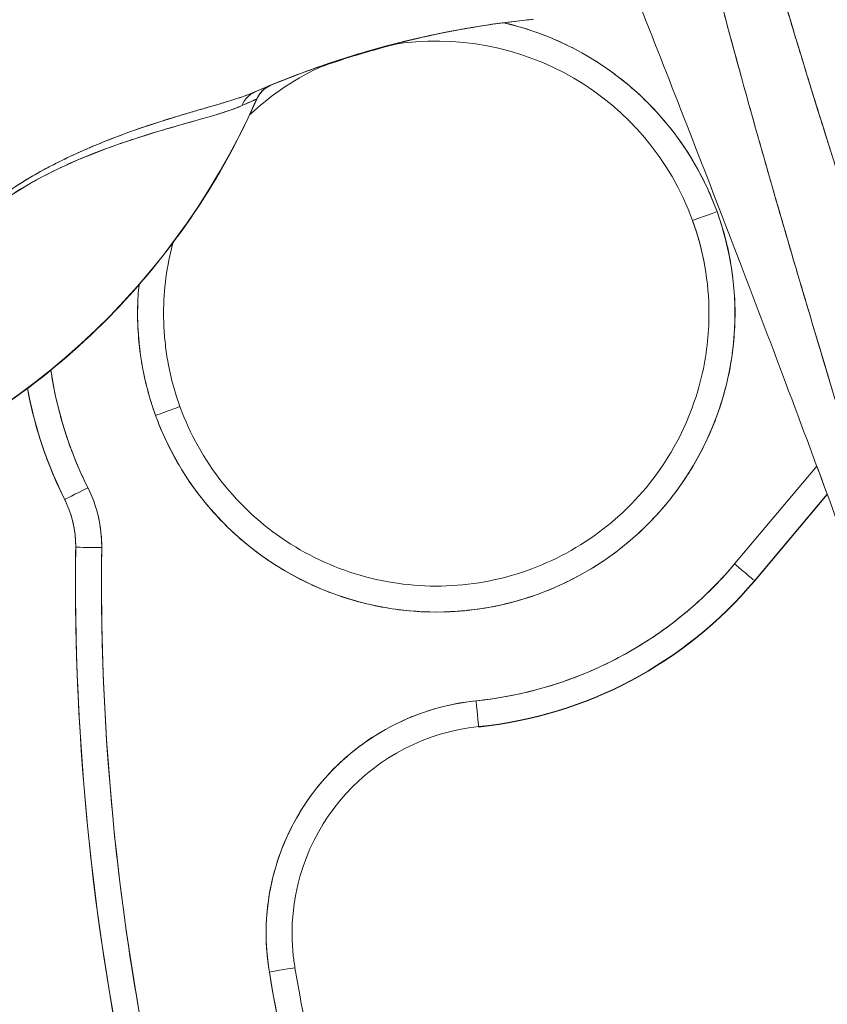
# Model space of a CAD drawing. Header units: inches. Extents: x 8 to 265, y 5 to 155.
# Tile 108 of 152: x 125.494 to 126.106, y 93.579 to 94.326. Entities that reach past the tile are written whole.
import ezdxf

# ---------------------------------------------------------------- set-up
doc = ezdxf.new("R2010")
doc.units = ezdxf.units.IN
doc.header["$LTSCALE"] = 16
doc.header["$MEASUREMENT"] = 0
doc.layers.add('Dimension (ANSI)', color=7, linetype='Continuous', lineweight=5)
doc.layers.add('Visible (ANSI)', color=7, linetype='Continuous', lineweight=5)
doc.styles.add('TAHOMA', font='tahoma.ttf')
doc.dimstyles.new('Default (ANSI)', dxfattribs={"dimscale": 16, "dimtxt": 0.07, "dimasz": 0.098425, "dimexe": 0.125, "dimexo": 0.0625, "dimgap": 0.031496, "dimtad": 0, "dimtih": 1, "dimtoh": 1, "dimrnd": 1e-08, "dimzin": 0, "dimdsep": 46, "dimtxsty": 'TAHOMA', "dimcen": 0.09, "dimdle": 0.393701, "dimclrd": 256, "dimclre": 256, "dimclrt": 256, "dimadec": 0, "dimazin": 0, "dimtfac": 1, "dimtofl": 0, "dimtmove": 0, "dimatfit": 3, "dimfxl": 1, "dimtolj": 1, "dimtzin": 0, "dimlwd": -1, "dimlwe": -1, "dimarcsym": 0})

# ---------------------------------------------------------------- blocks, each defined once
blk = doc.blocks.new('*D22')
at = {"layer": 'Defpoints', "color": 0, "transparency": 16777216}
for p in [(127.00443, 109.5405), (119.78682, 81.1655), (127.00443, 81.1655)]:
    blk.add_point(p, dxfattribs=at)
at = {"layer": 'Dimension (ANSI)', "transparency": 16777216}
for p, q in [((126.00443, 109.5405), (117.78682, 109.5405)), ((119.78682, 107.9657), (119.78682, 98.50061)), ((119.78682, 82.74031), (119.78682, 92.20539)), ((126.00443, 81.1655), (117.78682, 81.1655))]:
    blk.add_line(p, q, dxfattribs=at)
for points in [[(119.52435, 107.9657), (120.04928, 107.9657), (119.78682, 109.5405)], [(119.52435, 82.74031), (120.04928, 82.74031), (119.78682, 81.1655)]]:
    blk.add_solid(points, dxfattribs=at)
at = {"layer": 'Dimension (ANSI)', "transparency": 16777216, "insert": (119.78682, 95.353), "char_height": 1.12, "attachment_point": 5, "style": 'TAHOMA'}
blk.add_mtext('\\A1;\\fTahoma|b0|i0;\\H1.1200;(28.38)\\P\\fTahoma|b0|i0;\\H1.1200;OPENING\\P\\fTahoma|b0|i0;\\H1.1200;(2 PL.)', dxfattribs=at)

msp = doc.modelspace()

# ---------------------------------------------------------------- linework, layer by layer
at = {"layer": 'Visible (ANSI)'}
for p, q in [((125.67369, 94.26545), (125.67369, 94.26564)), ((126.00409, 94.17321), (126.00409, 94.17346)), ((125.61556, 94.0323), (125.61556, 94.0323)), ((126.09824, 93.98717), (126.03591, 93.91298)), ((126.05098, 93.90029), (126.10612, 93.96593)), ((126.10619, 93.96575), (126.05098, 93.90004)), ((125.52819, 93.96162), (125.52819, 93.96187)), ((125.5282, 93.96187), (125.5282, 93.96162)), ((125.53636, 93.90084), (125.53636, 93.9011)), ((126.05098, 93.90029), (126.05098, 93.90029)), ((126.05098, 93.90029), (126.05098, 93.90004)), ((126.05098, 93.90004), (126.05098, 93.90029)), ((125.84195, 93.78931), (125.84195, 93.78956))]:
    msp.add_line(p, q, dxfattribs=at)
for centre, radius, start, end in [((125.69211, 94.25744), 0.02008, 112.54385, 156.33163), ((125.45779, 93.92664), 0.09843, 359.26587, 26.59675), ((125.45779, 93.92637), 0.07874, 0.0912, 26.59675), ((125.45779, 93.92637), 0.07874, 0.0912, 26.59675), ((125.80983, 94.10288), 0.31496, 275.85394, 319.96698), ((125.80983, 94.10263), 0.31496, 275.85355, 319.9672)]:
    msp.add_arc(centre, radius, start, end, dxfattribs=at)
for centre, major_axis, ratio, start_param, end_param in [((125.80983, 94.10288), (0.19427, 0.07058), 0.999999, 0, 1.386906), ((125.80983, 94.10291), (0.22054, -0.05108), 0.999999, 0.576102, 1.570796), ((125.89268, 94.30986), (-0.1273, -0.01198), 0.13327, 4.772659, 4.820642), ((125.80983, 94.10288), (-0.18854, -0.0847), 0.999999, 4.712389, 5.044357), ((125.6804, 94.25258), (-0.00797, 0.01843), 0.957433, 0.004464, 0.766525), ((125.6804, 94.25258), (-0.00797, 0.01843), 0.957433, 0.004466, 0.766526), ((125.69202, 94.25743), (0.00807, 0.01839), 0.999989, 0.80699, 1.570796), ((125.69202, 94.25743), (-0.0077, 0.01854), 0.999939, 0, 0.763796), ((124.35337, 93.72543), (1.33104, 0.55056), 0.001182, 6.282701, 6.294638), ((125.1689, 94.48677), (0.50479, -0.22132), 0.999999, 5.393676, 6.283185), ((125.1689, 94.48691), (0.55118, 0), 0.999774, 4.980883, 5.869821), ((125.1689, 94.48691), (-0.55118, 0), 0.999774, 1.83929, 2.7281), ((124.23359, 93.74111), (1.44013, 0.5244), 0.001203, 6.282742, 6.293855), ((125.80983, 94.10291), (0.21277, 0.0773), 0.999999, 3.141593, 6.283185), ((126.0226, 94.18019), (-0.0185, -0.00672), 0.001197, 4.711954, 6.28275), ((126.0226, 94.18019), (-0.0185, -0.00672), 0.001197, 4.711954, 6.28275), ((125.80983, 94.10288), (0.20669, 0), 0.999999, 0, 0.348489), ((125.80983, 94.10288), (0.20669, 0), 0.999999, 0, 0.348489), ((125.80983, 94.10263), (0.19427, 0.07058), 0.999999, 5.935909, 6.283185), ((125.80983, 94.10288), (-0.1996, 0.05369), 0.999999, 0, 0.262768), ((125.80983, 94.10291), (-0.21277, -0.0773), 0.999999, 5.838166, 6.283185), ((125.80983, 94.10263), (0.20669, 0), 0.999999, 6.282307, 6.283185), ((125.80983, 94.10291), (-0.29214, -0.04294), 0.999999, 0, 0.318251), ((125.80978, 94.10262), (-0.28159, -0.141), 1, 5.999434, 6.283185), ((125.80983, 94.10263), (-0.30985, -0.05654), 0.999999, 0, 0.283724), ((125.80983, 94.10288), (-0.28163, -0.14101), 1, 6.000173, 6.283185), ((125.80978, 94.10287), (-0.30976, -0.05675), 0.999999, 0, 0.28305), ((125.59706, 94.02558), (0.0185, 0.00672), 0.001197, 6.28275, 7.853547), ((125.59706, 94.02558), (0.0185, 0.00672), 0.001197, 6.28275, 7.853547), ((125.5458, 93.97069), (-0.0176, -0.00881), 0.001139, 4.711819, 6.282615), ((125.5458, 93.97069), (-0.0176, -0.00881), 0.001139, 4.711819, 6.282615), ((125.45779, 93.92662), (0.07873, -0.00101), 0.999999, 0, 0.477014), ((125.45779, 93.92662), (0.07873, -0.00101), 0.999999, 0, 0.477014), ((125.5458, 93.97043), (-0.0176, -0.00881), 0.001139, 0.106524, 0.106684), ((125.5458, 93.97043), (-0.0176, -0.00881), 0.001139, 0.106524, 0.106684), ((127.44975, 93.9011), (-1.91339, 0), 0.999999, 6.270372, 6.762512), ((127.44975, 93.9011), (-1.91339, 0), 0.999999, 6.270372, 6.762512), ((125.5562, 93.92536), (-0.01968, 0.00025), 0.001273, 4.712405, 6.283202), ((125.5562, 93.92536), (-0.01968, 0.00025), 0.001273, 4.712405, 6.283202), ((127.44975, 93.90112), (-1.8937, 0), 0.999999, 6.270372, 6.762512), ((125.45779, 93.92634), (0.09843, 0.00002), 0.999999, 0, 0.001297), ((125.80983, 94.10291), (0.29374, 0.03012), 0.999999, 4.712389, 5.482307), ((126.03591, 93.91295), (0.01507, -0.01266), 0.000975, 0.000819, 1.571615), ((127.44975, 93.90084), (-1.91339, 0), 0.999999, 0, 0.479327), ((125.80983, 94.10288), (0.31331, 0.03212), 0.999999, 4.712389, 5.482318), ((125.85801, 93.63293), (-0.1747, -0.02944), 0.999999, 4.647638, 6.283185), ((125.83994, 93.80915), (0.00201, -0.01958), 0.00013, 0.001267, 1.572063), ((125.83994, 93.80915), (0.00201, -0.01958), 0.00013, 0.001267, 1.572063), ((125.85801, 93.63291), (-0.15666, -0.01606), 0.999999, 4.712389, 6.181015), ((125.68331, 93.60347), (0.01941, 0.00327), 0.001256, 6.282974, 7.85377), ((125.68331, 93.60347), (0.01941, 0.00327), 0.001256, 6.282974, 7.85377), ((127.44975, 93.90112), (-1.79134, 0), 0.999999, 0.166921, 0.479327)]:
    msp.add_ellipse(centre, major_axis=major_axis, ratio=ratio, start_param=start_param, end_param=end_param, dxfattribs=at)
for points, knots in [([(126.24149, 93.62229), (126.21888, 93.69438), (126.19751, 93.76224), (126.17764, 93.82576), (126.15777, 93.88928), (126.13941, 93.94848), (126.12243, 94.0041), (126.10545, 94.05971), (126.08985, 94.11175), (126.07548, 94.16103), (126.0611, 94.2103), (126.04794, 94.2568), (126.03586, 94.30121), (126.02378, 94.34562), (126.01278, 94.38794), (126.00275, 94.4287), (125.99271, 94.46946), (125.98366, 94.50867), (125.97551, 94.54681), (125.96736, 94.58494), (125.96012, 94.62199), (125.95375, 94.6584), (125.94738, 94.6948), (125.94188, 94.73056), (125.93728, 94.76609), (125.93268, 94.80161), (125.92898, 94.8369), (125.92619, 94.87243)], [0, 0, 0, 0, 0.111111, 0.111111, 0.111111, 0.222222, 0.222222, 0.222222, 0.333333, 0.333333, 0.333333, 0.444444, 0.444444, 0.444444, 0.555556, 0.555556, 0.555556, 0.666667, 0.666667, 0.666667, 0.777778, 0.777778, 0.777778, 0.888889, 0.888889, 0.888889, 1, 1, 1, 1]), ([(126.24149, 93.62229), (126.23385, 93.64663), (126.22628, 93.67074), (126.21878, 93.69461), (126.21152, 93.7177), (126.20434, 93.74056), (126.19723, 93.76322), (126.19033, 93.78521), (126.1835, 93.80701), (126.17675, 93.82861), (126.17019, 93.84961), (126.1637, 93.87042), (126.15728, 93.89105), (126.15104, 93.91114), (126.14487, 93.93105), (126.13879, 93.9508), (126.13509, 93.96279), (126.13142, 93.97471), (126.12779, 93.98658), (126.12558, 93.99377), (126.12339, 94.00093), (126.12121, 94.00808), (126.11557, 94.02658), (126.11001, 94.04492), (126.10453, 94.06311), (126.09917, 94.08091), (126.09389, 94.09857), (126.0887, 94.11609), (126.08361, 94.13326), (126.0786, 94.1503), (126.07368, 94.16719), (126.06885, 94.18379), (126.0641, 94.20026), (126.05945, 94.21659), (126.05487, 94.23266), (126.05038, 94.24861), (126.04598, 94.26443), (126.04164, 94.28003), (126.03739, 94.29551), (126.03324, 94.31086), (126.03284, 94.31235), (126.03244, 94.31383), (126.03204, 94.31531), (126.02836, 94.32898), (126.02475, 94.34255), (126.02122, 94.35602), (126.01735, 94.3708), (126.01358, 94.38547), (126.0099, 94.40002), (126.00625, 94.41445), (126.00271, 94.42877), (125.99926, 94.44298), (125.99583, 94.4571), (125.99251, 94.47111), (125.98929, 94.48501), (125.98608, 94.49885), (125.98298, 94.51258), (125.97998, 94.5262), (125.97699, 94.5398), (125.9741, 94.55328), (125.97133, 94.56666), (125.96855, 94.58004), (125.96589, 94.59331), (125.96334, 94.60647), (125.96309, 94.60772), (125.96285, 94.60898), (125.96261, 94.61023), (125.96031, 94.62214), (125.95811, 94.63397), (125.956, 94.6457), (125.95366, 94.65872), (125.95143, 94.67163), (125.94932, 94.68443), (125.9472, 94.69731), (125.94519, 94.71007), (125.94331, 94.72272), (125.94141, 94.73547), (125.93964, 94.7481), (125.93798, 94.76062), (125.93631, 94.77326), (125.93476, 94.78578), (125.93334, 94.79818), (125.9319, 94.81073), (125.93059, 94.82315), (125.92941, 94.83544), (125.92821, 94.8479), (125.92713, 94.86023), (125.92619, 94.87243)], [0, 0, 0, 0, 0.047674, 0.047674, 0.047674, 0.093754, 0.093754, 0.093754, 0.138483, 0.138483, 0.138483, 0.181962, 0.181962, 0.181962, 0.224293, 0.224293, 0.224293, 0.25, 0.25, 0.25, 0.265575, 0.265575, 0.265575, 0.305906, 0.305906, 0.305906, 0.345378, 0.345378, 0.345378, 0.384081, 0.384081, 0.384081, 0.422102, 0.422102, 0.422102, 0.459526, 0.459526, 0.459526, 0.496435, 0.496435, 0.496435, 0.5, 0.5, 0.5, 0.53291, 0.53291, 0.53291, 0.569025, 0.569025, 0.569025, 0.604849, 0.604849, 0.604849, 0.640453, 0.640453, 0.640453, 0.675905, 0.675905, 0.675905, 0.711275, 0.711275, 0.711275, 0.746632, 0.746632, 0.746632, 0.75, 0.75, 0.75, 0.782043, 0.782043, 0.782043, 0.817582, 0.817582, 0.817582, 0.853329, 0.853329, 0.853329, 0.889364, 0.889364, 0.889364, 0.925766, 0.925766, 0.925766, 0.962618, 0.962618, 0.962618, 1, 1, 1, 1]), ([(126.30226, 93.62171), (126.26207, 93.74638), (126.22403, 93.8658), (126.18743, 93.97976), (126.15083, 94.09372), (126.11566, 94.20222), (126.08407, 94.30589), (126.05247, 94.40957), (126.02445, 94.50842), (126.0021, 94.60215), (125.97974, 94.69588), (125.96305, 94.78448), (125.95132, 94.86806)], [0, 0, 0, 0, 0.25, 0.25, 0.25, 0.5, 0.5, 0.5, 0.75, 0.75, 0.75, 1, 1, 1, 1]), ([(125.95132, 94.86806), (125.95297, 94.85575), (125.95472, 94.84346), (125.95658, 94.83117), (125.95845, 94.8188), (125.96043, 94.80643), (125.96251, 94.79408), (125.9646, 94.78162), (125.96679, 94.76917), (125.96908, 94.75673), (125.97139, 94.74417), (125.9738, 94.73162), (125.9763, 94.71908), (125.97882, 94.7064), (125.98144, 94.69373), (125.98415, 94.68107), (125.98689, 94.66825), (125.98971, 94.65544), (125.99262, 94.64264), (125.99557, 94.62965), (125.99861, 94.61667), (126.00172, 94.60371), (126.00488, 94.59053), (126.00812, 94.57737), (126.01143, 94.56421), (126.0148, 94.55082), (126.01825, 94.53743), (126.02176, 94.52406), (126.02534, 94.51041), (126.029, 94.49678), (126.03271, 94.48316), (126.0365, 94.46924), (126.04036, 94.45532), (126.04428, 94.44142), (126.04829, 94.42718), (126.05235, 94.41295), (126.05647, 94.39873), (126.0607, 94.38414), (126.06498, 94.36956), (126.06931, 94.35499), (126.07376, 94.34001), (126.07826, 94.32503), (126.0828, 94.31006), (126.08747, 94.29465), (126.09219, 94.27924), (126.09695, 94.26384), (126.09922, 94.25647), (126.10151, 94.2491), (126.1038, 94.24173), (126.10645, 94.23321), (126.10911, 94.22469), (126.11178, 94.21618), (126.11693, 94.19975), (126.1221, 94.18334), (126.12731, 94.16693), (126.1327, 94.14993), (126.13812, 94.13293), (126.14355, 94.11594), (126.1492, 94.0983), (126.15486, 94.08067), (126.16054, 94.06304), (126.16644, 94.04471), (126.17236, 94.02638), (126.17829, 94.00806), (126.18446, 93.98897), (126.19064, 93.96987), (126.19682, 93.95078), (126.20327, 93.93086), (126.20972, 93.91093), (126.21617, 93.89101), (126.22291, 93.87017), (126.22964, 93.84934), (126.23636, 93.82849), (126.24339, 93.80667), (126.25041, 93.78483), (126.25741, 93.76299), (126.26475, 93.74008), (126.27207, 93.71716), (126.27935, 93.69423), (126.28702, 93.67007), (126.29466, 93.6459), (126.30226, 93.62171)], [0, 0, 0, 0, 0.029086, 0.029086, 0.029086, 0.058387, 0.058387, 0.058387, 0.087935, 0.087935, 0.087935, 0.117777, 0.117777, 0.117777, 0.147957, 0.147957, 0.147957, 0.178529, 0.178529, 0.178529, 0.20955, 0.20955, 0.20955, 0.24108, 0.24108, 0.24108, 0.273185, 0.273185, 0.273185, 0.305936, 0.305936, 0.305936, 0.339407, 0.339407, 0.339407, 0.37368, 0.37368, 0.37368, 0.408841, 0.408841, 0.408841, 0.44498, 0.44498, 0.44498, 0.482193, 0.482193, 0.482193, 0.5, 0.5, 0.5, 0.520588, 0.520588, 0.520588, 0.560289, 0.560289, 0.560289, 0.60142, 0.60142, 0.60142, 0.644109, 0.644109, 0.644109, 0.688496, 0.688496, 0.688496, 0.734731, 0.734731, 0.734731, 0.782977, 0.782977, 0.782977, 0.833414, 0.833414, 0.833414, 0.886232, 0.886232, 0.886232, 0.941632, 0.941632, 0.941632, 1, 1, 1, 1]), ([(125.91371, 94.46274), (125.93589, 94.40782), (125.95871, 94.35055), (125.98209, 94.291), (126.00546, 94.23145), (126.0294, 94.16962), (126.05384, 94.10532), (126.07827, 94.04101), (126.10321, 93.97423), (126.12854, 93.90502)], [0, 0, 0, 0, 0.333333, 0.333333, 0.333333, 0.666667, 0.666667, 0.666667, 1, 1, 1, 1]), ([(125.87734, 94.32543), (125.87155, 94.32481), (125.86576, 94.32411), (125.85998, 94.32334), (125.83879, 94.32051), (125.81768, 94.31671), (125.79674, 94.31193), (125.77579, 94.30715), (125.75501, 94.30139), (125.73449, 94.29466), (125.71397, 94.28794), (125.69371, 94.28025), (125.6738, 94.2716), (125.67332, 94.2714), (125.67283, 94.27118), (125.67235, 94.27097)], [0, 0, 0, 0, 0.082787, 0.082787, 0.082787, 0.386071, 0.386071, 0.386071, 0.689355, 0.689355, 0.689355, 0.992639, 0.992639, 0.992639, 1, 1, 1, 1]), ([(125.67235, 94.27097), (125.70515, 94.2853), (125.7389, 94.29704), (125.77321, 94.30613), (125.80751, 94.31521), (125.84236, 94.32165), (125.87734, 94.32543)], [0, 0, 0, 0, 0.5, 0.5, 0.5, 1, 1, 1, 1]), ([(125.68441, 94.27599), (125.70498, 94.28452), (125.72584, 94.29204), (125.74704, 94.29856), (125.76825, 94.30509), (125.78981, 94.31061), (125.81154, 94.31509), (125.83328, 94.31958), (125.85519, 94.32302), (125.87734, 94.32543)], [0, 0, 0, 0, 0.333333, 0.333333, 0.333333, 0.666667, 0.666667, 0.666667, 1, 1, 1, 1]), ([(125.87734, 94.32543), (125.8553, 94.32303), (125.8333, 94.31958), (125.81154, 94.31509), (125.80692, 94.31414), (125.8023, 94.31314), (125.7977, 94.31209), (125.78912, 94.31014), (125.78058, 94.30803), (125.77209, 94.30576), (125.76371, 94.30352), (125.75536, 94.30112), (125.74707, 94.29857), (125.73443, 94.29468), (125.72189, 94.29043), (125.70949, 94.28584), (125.70106, 94.28271), (125.6927, 94.27943), (125.68441, 94.27599)], [0, 0, 0, 0, 0.333333, 0.333333, 0.333333, 0.404238, 0.404238, 0.404238, 0.536303, 0.536303, 0.536303, 0.666667, 0.666667, 0.666667, 0.865191, 0.865191, 0.865191, 1, 1, 1, 1]), ([(126.0226, 94.18021), (126.01777, 94.19343), (126.01186, 94.20597), (126.0048, 94.21794), (125.99774, 94.2299), (125.98952, 94.24129), (125.98035, 94.2518), (125.97117, 94.26232), (125.96103, 94.27196), (125.95009, 94.2806), (125.93914, 94.28924), (125.92739, 94.29686), (125.91504, 94.30335), (125.90269, 94.30983), (125.88974, 94.31517), (125.87641, 94.31927), (125.87129, 94.32085), (125.86612, 94.32224), (125.86091, 94.32345)], [0, 0, 0, 0, 0.0588235, 0.0588235, 0.0588235, 0.1176471, 0.1176471, 0.1176471, 0.1764706, 0.1764706, 0.1764706, 0.2352941, 0.2352941, 0.2352941, 0.2941176, 0.2941176, 0.2941176, 0.3166834, 0.3166834, 0.3166834, 0.3166834]), ([(125.87734, 94.32543), (125.87802, 94.32551), (125.87869, 94.32558), (125.87937, 94.32565), (125.88004, 94.32572), (125.88072, 94.32579), (125.88139, 94.32586), (125.88207, 94.32593), (125.88274, 94.326), (125.88342, 94.32607)], [0, 0, 0, 0, 0.333333, 0.333333, 0.333333, 0.666667, 0.666667, 0.666667, 1, 1, 1, 1]), ([(125.77964, 94.30736), (125.77749, 94.30681), (125.77535, 94.30625), (125.77321, 94.30568), (125.75582, 94.30105), (125.73858, 94.29574), (125.72153, 94.28977)], [0.4687867, 0.4687867, 0.4687867, 0.4687867, 0.5, 0.5, 0.5, 0.7534054, 0.7534054, 0.7534054, 0.7534054]), ([(125.72234, 94.29015), (125.73053, 94.293), (125.73878, 94.29571), (125.74707, 94.29826), (125.75537, 94.30081), (125.76371, 94.30321), (125.77209, 94.30545), (125.7744, 94.30607), (125.77672, 94.30667), (125.77904, 94.30727)], [0.203126, 0.203126, 0.203126, 0.203126, 0.3333333, 0.3333333, 0.3333333, 0.4636854, 0.4636854, 0.4636854, 0.4996499, 0.4996499, 0.4996499, 0.4996499]), ([(125.67235, 94.27097), (125.66788, 94.26904), (125.66259, 94.26714), (125.65628, 94.26513), (125.65433, 94.26451), (125.65228, 94.26388), (125.65014, 94.26323), (125.64832, 94.26268), (125.64642, 94.26212), (125.64447, 94.26154), (125.63968, 94.26013), (125.63453, 94.25865), (125.6292, 94.2571), (125.62583, 94.25612), (125.62239, 94.25512), (125.61893, 94.25409), (125.61637, 94.25334), (125.6138, 94.25257), (125.61122, 94.25179), (125.61079, 94.25165), (125.61036, 94.25152), (125.60993, 94.25139), (125.60197, 94.24896), (125.5939, 94.24636), (125.58572, 94.24353), (125.58539, 94.24342), (125.58506, 94.2433), (125.58473, 94.24319), (125.5752, 94.23988), (125.56552, 94.23626), (125.5559, 94.23234), (125.55379, 94.23148), (125.55167, 94.2306), (125.54957, 94.22971), (125.54842, 94.22923), (125.54729, 94.22874), (125.54615, 94.22825), (125.5371, 94.22435), (125.52816, 94.22018), (125.51946, 94.21572), (125.51804, 94.21499), (125.51663, 94.21425), (125.51523, 94.21351), (125.50457, 94.20788), (125.49432, 94.20178), (125.4848, 94.19514), (125.4844, 94.19486), (125.484, 94.19458), (125.48361, 94.1943), (125.47375, 94.18734), (125.4647, 94.17978), (125.45655, 94.17194), (125.4484, 94.16409), (125.44113, 94.15596), (125.43468, 94.14761)], [0, 0, 0, 0, 0.095523, 0.095523, 0.095523, 0.125, 0.125, 0.125, 0.150006, 0.150006, 0.150006, 0.211266, 0.211266, 0.211266, 0.25, 0.25, 0.25, 0.278579, 0.278579, 0.278579, 0.283368, 0.283368, 0.283368, 0.371453, 0.371453, 0.371453, 0.375, 0.375, 0.375, 0.477463, 0.477463, 0.477463, 0.5, 0.5, 0.5, 0.512193, 0.512193, 0.512193, 0.609209, 0.609209, 0.609209, 0.625, 0.625, 0.625, 0.744987, 0.744987, 0.744987, 0.75, 0.75, 0.75, 0.875, 0.875, 0.875, 1, 1, 1, 1]), ([(125.67235, 94.27097), (125.66965, 94.26981), (125.66671, 94.26868), (125.66359, 94.26758), (125.6599, 94.26628), (125.65595, 94.26501), (125.65181, 94.26374), (125.65026, 94.26327), (125.64868, 94.26279), (125.64708, 94.26232), (125.64361, 94.26128), (125.64003, 94.26024), (125.63636, 94.25918), (125.62995, 94.25733), (125.62327, 94.2554), (125.61641, 94.25334), (125.608, 94.25083), (125.59932, 94.24812), (125.59052, 94.24517), (125.58802, 94.24432), (125.5855, 94.24346), (125.58298, 94.24258), (125.57578, 94.24006), (125.56852, 94.23737), (125.56129, 94.23451), (125.5571, 94.23285), (125.55291, 94.23113), (125.54874, 94.22936), (125.54331, 94.22706), (125.53792, 94.22465), (125.53258, 94.22215), (125.52675, 94.21941), (125.52099, 94.21657), (125.51534, 94.21358), (125.51154, 94.21156), (125.5078, 94.20949), (125.50412, 94.20736), (125.49733, 94.20343), (125.49077, 94.19929), (125.48456, 94.19496), (125.48181, 94.19305), (125.47914, 94.19111), (125.47652, 94.18911), (125.47, 94.18414), (125.46382, 94.17887), (125.45787, 94.1732), (125.45591, 94.17133), (125.45397, 94.16942), (125.45206, 94.16747), (125.44587, 94.16113), (125.44001, 94.15439), (125.43468, 94.14761)], [0, 0, 0, 0, 0.047704, 0.047704, 0.047704, 0.103949, 0.103949, 0.103949, 0.125, 0.125, 0.125, 0.170549, 0.170549, 0.170549, 0.25, 0.25, 0.25, 0.347289, 0.347289, 0.347289, 0.375, 0.375, 0.375, 0.454119, 0.454119, 0.454119, 0.5, 0.5, 0.5, 0.559712, 0.559712, 0.559712, 0.625, 0.625, 0.625, 0.668948, 0.668948, 0.668948, 0.75, 0.75, 0.75, 0.785781, 0.785781, 0.785781, 0.875, 0.875, 0.875, 0.904424, 0.904424, 0.904424, 1, 1, 1, 1]), ([(125.68432, 94.27597), (125.68412, 94.2759), (125.68356, 94.27568), (125.68256, 94.27528), (125.68252, 94.27526), (125.68248, 94.27524), (125.68243, 94.27522), (125.68144, 94.27482), (125.68006, 94.27425), (125.67841, 94.27356), (125.6767, 94.27284), (125.67469, 94.27199), (125.67235, 94.27097)], [0, 0, 0, 0, 0.333333, 0.333333, 0.333333, 0.347376, 0.347376, 0.347376, 0.666667, 0.666667, 0.666667, 1, 1, 1, 1]), ([(125.68432, 94.27597), (125.68425, 94.27595), (125.68396, 94.27584), (125.68344, 94.27563), (125.68326, 94.27556), (125.68305, 94.27548), (125.68282, 94.27538), (125.68199, 94.27504), (125.68081, 94.27456), (125.67928, 94.27392), (125.67914, 94.27386), (125.679, 94.2738), (125.67885, 94.27374), (125.67711, 94.27301), (125.67494, 94.27209), (125.67235, 94.27097)], [0, 0, 0, 0, 0.246085, 0.246085, 0.246085, 0.333333, 0.333333, 0.333333, 0.638792, 0.638792, 0.638792, 0.666667, 0.666667, 0.666667, 1, 1, 1, 1]), ([(125.67372, 94.2655), (125.67448, 94.26716), (125.67538, 94.26865), (125.67643, 94.26998), (125.67749, 94.27131), (125.67869, 94.27247), (125.68003, 94.27347), (125.68136, 94.27447), (125.68282, 94.27531), (125.68441, 94.27599)], [0, 0, 0, 0, 0.333333, 0.333333, 0.333333, 0.666667, 0.666667, 0.666667, 1, 1, 1, 1]), ([(125.68441, 94.27599), (125.68441, 94.27599), (125.68439, 94.27599), (125.68435, 94.27598), (125.68434, 94.27598), (125.68433, 94.27597), (125.68432, 94.27597)], [0, 0, 0, 0, 0.787547, 0.787547, 0.787547, 1, 1, 1, 1]), ([(125.3149, 93.95528), (125.34649, 93.96396), (125.37685, 93.97526), (125.40627, 93.98932), (125.43569, 94.00338), (125.46416, 94.02021), (125.49082, 94.03937), (125.51749, 94.05853), (125.54234, 94.08002), (125.56514, 94.10364), (125.58795, 94.12725), (125.60871, 94.15299), (125.62686, 94.18006), (125.64502, 94.20713), (125.66058, 94.23552), (125.67372, 94.2655)], [0, 0, 0, 0, 0.2, 0.2, 0.2, 0.4, 0.4, 0.4, 0.6, 0.6, 0.6, 0.8, 0.8, 0.8, 1, 1, 1, 1]), ([(125.66242, 94.26056), (125.66501, 94.26173), (125.66719, 94.26269), (125.66891, 94.26345), (125.67073, 94.26425), (125.67204, 94.26482), (125.67281, 94.26515), (125.67329, 94.26536), (125.67356, 94.26547), (125.67363, 94.26549)], [0, 0, 0, 0, 0.370836, 0.370836, 0.370836, 0.760631, 0.760631, 0.760631, 1, 1, 1, 1]), ([(125.66242, 94.26056), (125.66482, 94.26169), (125.66679, 94.26254), (125.66843, 94.26324), (125.67007, 94.26395), (125.67136, 94.26451), (125.67222, 94.2649), (125.67308, 94.26528), (125.67354, 94.26547), (125.67363, 94.26549)], [0, 0, 0, 0, 0.333333, 0.333333, 0.333333, 0.666667, 0.666667, 0.666667, 1, 1, 1, 1]), ([(125.4382, 94.14648), (125.4432, 94.15295), (125.44867, 94.15932), (125.45453, 94.16533), (125.45951, 94.17044), (125.46478, 94.17529), (125.4702, 94.17977), (125.47267, 94.18182), (125.47517, 94.1838), (125.47771, 94.1857), (125.48631, 94.19216), (125.49521, 94.19772), (125.50397, 94.20267), (125.50495, 94.20322), (125.50593, 94.20377), (125.5069, 94.2043), (125.51514, 94.20885), (125.52325, 94.21278), (125.53114, 94.21632), (125.5406, 94.22057), (125.54973, 94.22426), (125.55846, 94.22753), (125.56416, 94.22965), (125.56968, 94.2316), (125.57503, 94.23339), (125.57882, 94.23466), (125.58252, 94.23586), (125.58612, 94.23701), (125.59476, 94.23975), (125.60284, 94.24216), (125.61034, 94.24434), (125.61654, 94.24613), (125.62235, 94.24777), (125.62775, 94.2493), (125.62824, 94.24944), (125.62874, 94.24958), (125.62922, 94.24972), (125.63441, 94.25119), (125.63921, 94.25255), (125.6436, 94.25388), (125.64754, 94.25507), (125.65116, 94.25624), (125.65445, 94.25741), (125.65737, 94.25844), (125.66003, 94.25949), (125.66242, 94.26056)], [0, 0, 0, 0, 0.067597, 0.067597, 0.067597, 0.125, 0.125, 0.125, 0.151167, 0.151167, 0.151167, 0.240091, 0.240091, 0.240091, 0.25, 0.25, 0.25, 0.333853, 0.333853, 0.333853, 0.434449, 0.434449, 0.434449, 0.5, 0.5, 0.5, 0.546484, 0.546484, 0.546484, 0.657929, 0.657929, 0.657929, 0.75, 0.75, 0.75, 0.758447, 0.758447, 0.758447, 0.848119, 0.848119, 0.848119, 0.928517, 0.928517, 0.928517, 1, 1, 1, 1]), ([(125.4382, 94.14648), (125.44379, 94.15397), (125.45018, 94.16116), (125.4573, 94.16811), (125.46442, 94.17507), (125.47227, 94.18181), (125.48079, 94.18799), (125.48931, 94.19417), (125.49849, 94.19979), (125.50807, 94.20494), (125.51765, 94.21009), (125.52761, 94.21476), (125.53772, 94.21909), (125.54783, 94.22342), (125.55809, 94.2274), (125.5683, 94.23104), (125.57851, 94.23468), (125.58869, 94.23798), (125.59871, 94.24098), (125.60873, 94.24398), (125.61854, 94.24671), (125.62695, 94.24908), (125.63535, 94.25144), (125.64239, 94.25342), (125.64822, 94.2553), (125.65405, 94.25719), (125.65869, 94.25896), (125.66242, 94.26056)], [0, 0, 0, 0, 0.111111, 0.111111, 0.111111, 0.222222, 0.222222, 0.222222, 0.333333, 0.333333, 0.333333, 0.444444, 0.444444, 0.444444, 0.555556, 0.555556, 0.555556, 0.666667, 0.666667, 0.666667, 0.777778, 0.777778, 0.777778, 0.888889, 0.888889, 0.888889, 1, 1, 1, 1]), ([(125.59706, 94.0256), (125.60188, 94.01238), (125.60779, 93.99984), (125.61485, 93.98788), (125.62191, 93.97591), (125.63013, 93.96453), (125.6393, 93.95401), (125.64848, 93.9435), (125.65862, 93.93385), (125.66957, 93.92522), (125.68051, 93.91658), (125.69226, 93.90895), (125.70461, 93.90247), (125.71696, 93.89598), (125.72991, 93.89064), (125.74325, 93.88654), (125.75658, 93.88244), (125.77029, 93.87957), (125.78415, 93.87799), (125.79801, 93.87641), (125.81202, 93.87611), (125.82593, 93.8771), (125.83985, 93.8781), (125.85367, 93.88038), (125.86716, 93.88391), (125.88066, 93.88744), (125.89382, 93.89223), (125.90644, 93.89818), (125.91905, 93.90413), (125.93112, 93.91126), (125.94242, 93.91943), (125.95373, 93.9276), (125.96428, 93.93682), (125.97389, 93.94693), (125.9835, 93.95704), (125.99218, 93.96804), (125.99977, 93.97974), (126.00736, 93.99145), (126.01386, 94.00385), (126.01917, 94.01675), (126.02448, 94.02965), (126.02859, 94.04305), (126.03144, 94.05669), (126.03428, 94.07034), (126.03587, 94.08425), (126.03615, 94.0982), (126.03644, 94.11216), (126.03543, 94.12616), (126.03317, 94.13986), (126.0309, 94.15357), (126.02738, 94.16698), (126.0226, 94.18021)], [0, 0, 0, 0, 0.058824, 0.058824, 0.058824, 0.117647, 0.117647, 0.117647, 0.176471, 0.176471, 0.176471, 0.235294, 0.235294, 0.235294, 0.294118, 0.294118, 0.294118, 0.352941, 0.352941, 0.352941, 0.411765, 0.411765, 0.411765, 0.470588, 0.470588, 0.470588, 0.529412, 0.529412, 0.529412, 0.588235, 0.588235, 0.588235, 0.647059, 0.647059, 0.647059, 0.705882, 0.705882, 0.705882, 0.764706, 0.764706, 0.764706, 0.823529, 0.823529, 0.823529, 0.882353, 0.882353, 0.882353, 0.941176, 0.941176, 0.941176, 1, 1, 1, 1]), ([(125.5845, 94.12472), (125.58395, 94.11904), (125.58361, 94.11333), (125.5835, 94.10761), (125.58321, 94.09366), (125.58422, 94.07966), (125.58648, 94.06595), (125.58875, 94.05225), (125.59227, 94.03883), (125.59706, 94.0256)], [0.8582536, 0.8582536, 0.8582536, 0.8582536, 0.8823529, 0.8823529, 0.8823529, 0.9411765, 0.9411765, 0.9411765, 1, 1, 1, 1]), ([(125.60313, 94.10288), (125.60313, 94.09808), (125.6033, 94.09328), (125.60397, 94.0837), (125.60447, 94.07892), (125.6058, 94.06941), (125.60664, 94.06468), (125.60863, 94.05528), (125.60979, 94.05062), (125.61243, 94.04139), (125.61392, 94.03681), (125.61556, 94.0323)], [6.2831853, 6.2831853, 6.2831853, 6.2831853, 6.3528831, 6.3528831, 6.422581, 6.422581, 6.4922788, 6.4922788, 6.5619767, 6.5619767, 6.6316745, 6.6316745, 6.6316745, 6.6316745]), ([(125.61556, 94.0323), (125.62309, 94.01158), (125.63396, 93.99208), (125.66129, 93.95747), (125.67774, 93.94238), (125.71457, 93.91813), (125.73493, 93.90898), (125.77752, 93.89754), (125.79973, 93.89526), (125.84375, 93.8978), (125.86556, 93.90263), (125.90654, 93.91889), (125.92572, 93.93032), (125.95951, 93.95865), (125.97412, 93.97554), (125.99728, 94.01306), (126.00584, 94.03369), (126.01464, 94.07076), (126.01652, 94.08682), (126.01652, 94.10288)], [0.348489, 0.348489, 0.348489, 0.348489, 0.668489, 0.668489, 0.988489, 0.988489, 1.308489, 1.308489, 1.628489, 1.628489, 1.948489, 1.948489, 2.268489, 2.268489, 2.588489, 2.588489, 2.908489, 2.908489, 3.141593, 3.141593, 3.141593, 3.141593]), ([(125.5458, 93.97071), (125.5396, 93.98307), (125.53432, 93.99575), (125.52992, 94.00887), (125.52553, 94.02199), (125.52201, 94.03555), (125.51948, 94.04916), (125.51882, 94.05276), (125.51822, 94.05636), (125.51769, 94.05996)], [0, 0, 0, 0, 0.3333333, 0.3333333, 0.3333333, 0.6666667, 0.6666667, 0.6666667, 0.7546962, 0.7546962, 0.7546962, 0.7546962]), ([(125.49998, 94.0461), (125.50056, 94.04291), (125.50119, 94.03973), (125.50373, 94.02791), (125.50595, 94.01933), (125.51111, 94.0024), (125.51404, 93.99405), (125.5206, 93.97761), (125.52423, 93.96953), (125.52819, 93.96162)], [0.1804774, 0.1804774, 0.1804774, 0.1804774, 0.2113574, 0.2113574, 0.2956387, 0.2956387, 0.3799199, 0.3799199, 0.4642012, 0.4642012, 0.4642012, 0.4642012]), ([(125.5562, 93.92538), (125.55627, 93.93061), (125.55593, 93.93577), (125.55517, 93.94094), (125.5544, 93.94611), (125.55322, 93.95128), (125.55165, 93.95626), (125.55008, 93.96125), (125.54814, 93.96604), (125.5458, 93.97071)], [0, 0, 0, 0, 0.333333, 0.333333, 0.333333, 0.666667, 0.666667, 0.666667, 1, 1, 1, 1]), ([(125.53652, 93.92561), (125.5365, 93.92398), (125.53648, 93.92234), (125.53645, 93.91907), (125.53643, 93.91744), (125.53641, 93.91417), (125.5364, 93.91254), (125.53638, 93.90927), (125.53637, 93.90763), (125.53637, 93.90436), (125.53636, 93.90273), (125.53636, 93.9011)], [6.27037239, 6.27037239, 6.27037239, 6.27037239, 6.27293498, 6.27293498, 6.27549756, 6.27549756, 6.27806014, 6.27806014, 6.28062272, 6.28062272, 6.28318531, 6.28318531, 6.28318531, 6.28318531]), ([(125.53653, 93.92662), (125.53653, 93.92655), (125.53653, 93.92648), (125.53653, 93.92635), (125.53653, 93.92628), (125.53653, 93.92615), (125.53652, 93.92608), (125.53652, 93.92595), (125.53652, 93.92588), (125.53652, 93.92574), (125.53652, 93.92568), (125.53652, 93.92561)], [3.14159266, 3.14159266, 3.14159266, 3.14159266, 3.14415524, 3.14415524, 3.14671782, 3.14671782, 3.1492804, 3.1492804, 3.15184299, 3.15184299, 3.15440557, 3.15440557, 3.15440557, 3.15440557]), ([(125.76946, 93.02778), (125.74556, 93.07377), (125.72362, 93.12057), (125.70359, 93.16829), (125.68357, 93.216), (125.66547, 93.26462), (125.6494, 93.31388), (125.63333, 93.36313), (125.6193, 93.41303), (125.60733, 93.46341), (125.59536, 93.51379), (125.58546, 93.56467), (125.57765, 93.61588), (125.56985, 93.6671), (125.56415, 93.71867), (125.56057, 93.77028), (125.557, 93.8219), (125.55554, 93.87357), (125.5562, 93.92538)], [0, 0, 0, 0, 0.166667, 0.166667, 0.166667, 0.333333, 0.333333, 0.333333, 0.5, 0.5, 0.5, 0.666667, 0.666667, 0.666667, 0.833333, 0.833333, 0.833333, 1, 1, 1, 1]), ([(126.03591, 93.91298), (126.02613, 93.90134), (126.01558, 93.89057), (126.00418, 93.88062), (125.99279, 93.87066), (125.98054, 93.86151), (125.9677, 93.85338), (125.95485, 93.84525), (125.94141, 93.83813), (125.92745, 93.83207), (125.9135, 93.82602), (125.89905, 93.82104), (125.88443, 93.81721), (125.8698, 93.81338), (125.85501, 93.81071), (125.83994, 93.80917)], [0, 0, 0, 0, 0.2, 0.2, 0.2, 0.4, 0.4, 0.4, 0.6, 0.6, 0.6, 0.8, 0.8, 0.8, 1, 1, 1, 1]), ([(125.83994, 93.80917), (125.82921, 93.80806), (125.81875, 93.80603), (125.80848, 93.80303), (125.79822, 93.80004), (125.78814, 93.79609), (125.77853, 93.79126), (125.76891, 93.78644), (125.75977, 93.78075), (125.7512, 93.77428), (125.74263, 93.7678), (125.73465, 93.76054), (125.72739, 93.75262), (125.72013, 93.7447), (125.7136, 93.73612), (125.70789, 93.72702), (125.70219, 93.71791), (125.69732, 93.70829), (125.69335, 93.69831), (125.68939, 93.68833), (125.68633, 93.678), (125.68424, 93.66745), (125.68215, 93.6569), (125.68102, 93.64613), (125.68086, 93.63544), (125.68071, 93.62475), (125.68152, 93.61413), (125.68331, 93.6035)], [0, 0, 0, 0, 0.111111, 0.111111, 0.111111, 0.222222, 0.222222, 0.222222, 0.333333, 0.333333, 0.333333, 0.444444, 0.444444, 0.444444, 0.555556, 0.555556, 0.555556, 0.666667, 0.666667, 0.666667, 0.777778, 0.777778, 0.777778, 0.888889, 0.888889, 0.888889, 1, 1, 1, 1]), ([(125.70053, 93.63291), (125.70053, 93.63115), (125.70056, 93.6294), (125.70068, 93.6259), (125.70076, 93.62415), (125.701, 93.62065), (125.70114, 93.6189), (125.70149, 93.61542), (125.7017, 93.61368), (125.70217, 93.6102), (125.70243, 93.60847), (125.70272, 93.60674)], [6.2831853, 6.2831853, 6.2831853, 6.2831853, 6.3165695, 6.3165695, 6.3499537, 6.3499537, 6.3833378, 6.3833378, 6.416722, 6.416722, 6.4501062, 6.4501062, 6.4501062, 6.4501062]), ([(125.70272, 93.60674), (125.70885, 93.57036), (125.71612, 93.53416), (125.7329, 93.4623), (125.74241, 93.42663), (125.76365, 93.35595), (125.77537, 93.32095), (125.80098, 93.25174), (125.81486, 93.21753), (125.84474, 93.15005), (125.86073, 93.11678), (125.87775, 93.08404)], [0.1669209, 0.1669209, 0.1669209, 0.1669209, 0.229402, 0.229402, 0.2918832, 0.2918832, 0.3543643, 0.3543643, 0.4168455, 0.4168455, 0.4793266, 0.4793266, 0.4793266, 0.4793266]), ([(125.68331, 93.6035), (125.69107, 93.55746), (125.70059, 93.51186), (125.7119, 93.46664), (125.72321, 93.42142), (125.7363, 93.37657), (125.75112, 93.33231), (125.76594, 93.28804), (125.7825, 93.24436), (125.8007, 93.20145), (125.81891, 93.15854), (125.83876, 93.11641), (125.86028, 93.07499)], [0, 0, 0, 0, 0.25, 0.25, 0.25, 0.5, 0.5, 0.5, 0.75, 0.75, 0.75, 1, 1, 1, 1])]:
    msp.add_open_spline(points, degree=3, knots=knots, dxfattribs=at)
msp.add_open_spline([(126.10612, 93.96593), (126.10349, 93.97304), (126.10086, 93.98012), (126.09824, 93.98717)], degree=3, dxfattribs=at)

# ---------------------------------------------------------------- dimensions: what is measured, and where the dimension line sits
at = {"layer": 'Dimension (ANSI)'}
dim = msp.add_linear_dim(base=(119.7868174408, 81.1655027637), p1=(127.0044324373, 109.5405027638), p2=(127.0044324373, 81.1655027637), angle=270, text='\\fTahoma|b0|i0;\\H1.1200;(<>)\\P\\fTahoma|b0|i0;\\H1.1200;OPENING\\P\\fTahoma|b0|i0;\\H1.1200;(2 PL.)', dimstyle='Default (ANSI)', override={"dimgap": 0.031496, "dimdec": 2, "dimtol": 0, "dimlim": 0, "dimtp": 0, "dimtm": 0, "dimtdec": 2, "dimatfit": 1}, dxfattribs=at)
dim.commit()
dim.dimension.update_dxf_attribs({"geometry": '*D22', "text_midpoint": (119.7868174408, 95.3530027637), "dimtype": 160})

doc.saveas('drawing.dxf')
